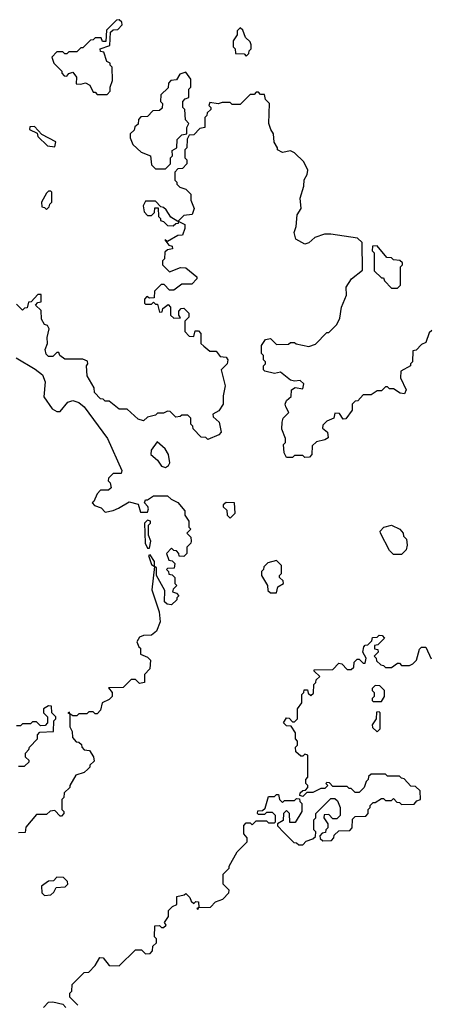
# Model space of a CAD drawing. Extents: x 2769579 to 2883812, y 684207 to 828660.
# Tile 232 of 256: x 2793091 to 2795123, y 778280 to 783160. Entities that reach past the tile are written whole.
import ezdxf

# ---------------------------------------------------------------- set-up
doc = ezdxf.new("R2010")
doc.units = 0

msp = doc.modelspace()

# ---------------------------------------------------------------- linework, layer by layer
at = {"layer": '0CON02XD'}
for points in [[(2793525, 782790), (2793540, 782805), (2793540, 782825), (2793551.7, 782858.3), (2793550, 782925), (2793540, 782935), (2793540, 782945), (2793523, 782953), (2793508.3, 782998.3), (2793491.7, 783001.7), (2793490, 783015), (2793538.3, 783031.7), (2793541.7, 783098.3), (2793555, 783110), (2793578.3, 783111.7), (2793600, 783135), (2793598.3, 783148.3), (2793585, 783160), (2793571.7, 783158.3), (2793521.7, 783108.3), (2793518.3, 783051.7), (2793501.7, 783051.7), (2793495, 783070), (2793465, 783070), (2793455, 783060), (2793441.7, 783058.3), (2793405, 783020), (2793395, 783020), (2793375, 783000), (2793335, 783000), (2793325, 782990), (2793315, 782990), (2793305, 783000), (2793275, 783000), (2793250, 782975), (2793260, 782945), (2793300, 782905), (2793300, 782895), (2793311.7, 782881.7), (2793325, 782880), (2793335, 782892.5), (2793355, 782900), (2793372.5, 782875), (2793371.7, 782841.7), (2793395, 782840), (2793417, 782847), (2793440, 782835), (2793455, 782800), (2793465, 782800), (2793475, 782790), (2793525, 782790)], [(2794215, 782980), (2794228.3, 782991.7), (2794230, 783005), (2794240, 783015), (2794240, 783035), (2794235, 783050), (2794211.7, 783071.7), (2794198.3, 783108.3), (2794185, 783120), (2794170, 783105), (2794170, 783085), (2794150, 783055), (2794150, 783025), (2794160, 783015), (2794161.7, 782991.7), (2794205, 782990), (2794215, 782980)], [(2793815, 782420), (2793840, 782445), (2793840, 782475), (2793850, 782485), (2793848.3, 782511.7), (2793870, 782525), (2793873, 782567), (2793895, 782590), (2793920, 782595), (2793920, 782625), (2793930, 782645), (2793913, 782663), (2793910, 782715), (2793900, 782725), (2793900, 782755), (2793911.7, 782768.3), (2793930, 782775), (2793930, 782815), (2793940, 782825), (2793940, 782865), (2793915, 782900), (2793885, 782890), (2793868.3, 782861.7), (2793841.7, 782858.3), (2793830, 782845), (2793828.3, 782821.7), (2793791.7, 782788.3), (2793790, 782755), (2793800, 782745), (2793798.3, 782721.7), (2793785, 782710), (2793751.7, 782708.3), (2793725, 782680), (2793691.7, 782678.3), (2793680, 782665), (2793678.3, 782641.7), (2793661.7, 782628.3), (2793658.3, 782611.7), (2793640, 782595), (2793640, 782575), (2793651.7, 782541.7), (2793693, 782503), (2793740, 782485), (2793745, 782440), (2793765, 782420), (2793815, 782420)], [(2795135, 781620), (2795121.7, 781608.3), (2795105, 781560), (2795085, 781550), (2795058.3, 781521.7), (2795041.7, 781518.3), (2795040, 781465), (2795030, 781455), (2795030, 781445), (2794981.7, 781418.3), (2794980, 781385), (2795007.5, 781325), (2795000, 781305), (2794978.3, 781308.3), (2794945, 781330), (2794925, 781330), (2794915, 781340), (2794905, 781340), (2794885, 781320), (2794865, 781320), (2794835, 781300), (2794795, 781300), (2794768.3, 781271.7), (2794755, 781270), (2794740, 781255), (2794740, 781225), (2794708.3, 781181.7), (2794695, 781180), (2794678.3, 781208.3), (2794655, 781210), (2794650, 781185), (2794615, 781170), (2794595, 781150), (2794593.3, 781135), (2794617.5, 781115), (2794621.7, 781088.3), (2794605, 781077.5), (2794563, 781067), (2794541.7, 781048.3), (2794540, 781005), (2794528.3, 780991.7), (2794505, 780990), (2794495, 781000), (2794455, 781000), (2794450, 780995), (2794445, 780990), (2794415, 780990), (2794403, 781013), (2794400, 781055), (2794410, 781065), (2794410, 781085), (2794390.7, 781130.7), (2794393.3, 781165), (2794397.5, 781185), (2794427, 781213), (2794410.5, 781240.5), (2794408.8, 781255), (2794415, 781272.5), (2794437, 781293), (2794440, 781325), (2794457, 781337), (2794495, 781330), (2794500, 781355), (2794481.7, 781371.7), (2794455, 781368.8), (2794435, 781373.8), (2794385, 781413.3), (2794355, 781405.8), (2794307.5, 781417.5), (2794300, 781425), (2794300, 781445), (2794310, 781455), (2794310, 781465), (2794300, 781475), (2794300, 781495), (2794290, 781505), (2794290, 781545), (2794310, 781575), (2794335, 781580), (2794365, 781550), (2794425, 781552.5), (2794435, 781560), (2794455, 781560), (2794463, 781553), (2794525, 781540), (2794558.3, 781551.7), (2794615, 781610), (2794625, 781610), (2794665, 781650), (2794679.3, 781680.7), (2794687.5, 781735), (2794712.5, 781795), (2794710, 781835), (2794736.7, 781875), (2794791.7, 781918.3), (2794790, 782055), (2794766.4, 782076.4), (2794635, 782096.7), (2794603.6, 782096.4), (2794555, 782080), (2794525, 782053.3), (2794505, 782047.5), (2794461.7, 782071.7), (2794452.5, 782105), (2794462.5, 782135), (2794467, 782193), (2794487.5, 782225), (2794482.5, 782275), (2794500, 782335), (2794503, 782367), (2794517, 782393), (2794520, 782415), (2794500, 782455), (2794455, 782500), (2794435, 782510), (2794395, 782502.5), (2794370, 782515), (2794370, 782525), (2794353, 782553), (2794350, 782595), (2794337.5, 782615), (2794327.5, 782645), (2794330, 782745), (2794310, 782765), (2794305, 782790), (2794285, 782790), (2794275, 782800), (2794265, 782800), (2794255, 782790), (2794235, 782790), (2794185, 782740), (2794145, 782740), (2794135, 782750), (2794095, 782750), (2794075, 782742.5), (2794035, 782750), (2794030, 782735), (2794040, 782725), (2794040, 782715), (2794021.7, 782698.3), (2794020, 782685), (2794010, 782675), (2794010, 782625), (2793985, 782620), (2793955, 782590), (2793931.7, 782588.3), (2793922.5, 782567.5), (2793920, 782525), (2793910, 782515), (2793910, 782475), (2793920, 782465), (2793920, 782445), (2793898.3, 782421.7), (2793875, 782420), (2793860, 782405), (2793860, 782365), (2793870, 782355), (2793870, 782345), (2793885, 782330), (2793915, 782320), (2793940, 782295), (2793940, 782265), (2793956.7, 782225), (2793947.5, 782195), (2793905, 782190), (2793875, 782160), (2793841.7, 782181.7), (2793818.3, 782218.3), (2793805, 782230), (2793791.7, 782231.7), (2793765, 782260), (2793715, 782260), (2793703, 782237), (2793708.3, 782208.3), (2793725, 782190), (2793745, 782190), (2793760, 782205), (2793761.7, 782228.3), (2793778.3, 782228.3), (2793780, 782185), (2793790, 782175), (2793790, 782165), (2793805, 782160), (2793825, 782140), (2793851.7, 782138.3), (2793865, 782150), (2793878.3, 782151.7), (2793880, 782160), (2793910, 782145), (2793910, 782125), (2793898.3, 782091.7), (2793875, 782090), (2793825, 782060), (2793811.7, 782068.3), (2793831.7, 782041.7), (2793848.3, 782038.3), (2793850, 782025), (2793825, 782020), (2793811.7, 782008.3), (2793810, 781975), (2793800, 781965), (2793800, 781945), (2793835, 781910), (2793888.3, 781931.7), (2793915, 781930), (2793970, 781885), (2793970, 781875), (2793945, 781850), (2793895, 781850), (2793855, 781820), (2793835, 781820), (2793808.3, 781848.3), (2793793, 781847), (2793760, 781815), (2793758.3, 781781.7), (2793735, 781780), (2793721.7, 781788.3), (2793710, 781775), (2793710, 781755), (2793715, 781750), (2793745, 781750), (2793755, 781760), (2793765, 781750), (2793775, 781750), (2793785, 781710), (2793798.3, 781711.7), (2793801.7, 781728.3), (2793828.3, 781748.3), (2793840, 781735), (2793840, 781695), (2793855, 781680), (2793888.3, 781681.7), (2793880, 781695), (2793880, 781715), (2793891.7, 781728.3), (2793905, 781730), (2793930, 781705), (2793930, 781685), (2793910, 781665), (2793910, 781615), (2793931.7, 781591.7), (2793955, 781590), (2793961.7, 781618.3), (2793978.3, 781618.3), (2793990, 781605), (2793990, 781555), (2794005, 781542.5)], [(2793265, 782530), (2793270, 782555), (2793201.7, 782591.7), (2793165, 782630), (2793141.7, 782628.3), (2793140, 782615), (2793178.3, 782598.3), (2793181.7, 782581.7), (2793230, 782535), (2793265, 782530)], [(2793225, 782220), (2793238.3, 782231.7), (2793240, 782245), (2793250, 782255), (2793250, 782305), (2793245, 782310), (2793235, 782310), (2793225, 782300), (2793200, 782255), (2793201.7, 782231.7), (2793215, 782230), (2793225, 782220)], [(2794965, 781830), (2794980, 781845), (2794980, 781935), (2794990, 781945), (2794990, 781955), (2794977, 781967), (2794945, 781970), (2794935, 781980), (2794911.7, 781981.7), (2794865, 782040), (2794841.7, 782038.3), (2794840, 782015), (2794850, 782005), (2794850, 781915), (2794885, 781880), (2794895, 781880), (2794900, 781865), (2794935, 781830), (2794965, 781830)], [(2794005, 781542.5), (2794035, 781517.5), (2794065, 781517.5), (2794085, 781490), (2794115, 781487.5), (2794123.3, 781475), (2794120, 781455), (2794090, 781425), (2794110, 781345), (2794100, 781295), (2794100, 781255), (2794078.3, 781221.7), (2794050, 781205), (2794051.7, 781191.7), (2794080, 781165), (2794090, 781115), (2794078.3, 781101.7), (2794025, 781080), (2794015, 781090), (2793991.7, 781091.7), (2793951.7, 781131.7), (2793950, 781145), (2793940, 781155), (2793940, 781185), (2793925, 781200), (2793895, 781200), (2793887, 781193), (2793865, 781190), (2793838.3, 781218.3), (2793825, 781220), (2793805, 781210), (2793775, 781210), (2793765, 781200), (2793725, 781190), (2793705, 781172.5), (2793679.3, 781179.3), (2793625, 781230), (2793585, 781230), (2793535, 781270), (2793515, 781270), (2793505, 781280), (2793491.7, 781281.7), (2793461.7, 781311.7), (2793460, 781335), (2793426.2, 781395), (2793422.5, 781445), (2793430, 781455), (2793428.3, 781468.3), (2793405, 781477.5), (2793315, 781477.5), (2793290, 781495), (2793285, 781510), (2793275, 781510), (2793255, 781490), (2793235, 781490), (2793223, 781503), (2793217.5, 781525), (2793230, 781555), (2793227.5, 781585), (2793237, 781627), (2793230, 781645), (2793215, 781650), (2793200, 781675), (2793198.3, 781718.3), (2793170, 781745), (2793181.7, 781758.3), (2793198.3, 781761.7), (2793198.3, 781798.3), (2793181.7, 781798.3), (2793148.3, 781761.7), (2793135, 781760), (2793128.3, 781731.7), (2793115, 781730), (2793105, 781720), (2793075, 781750)], [(2793073.9, 781483.9), (2793168.3, 781428.3), (2793205, 781400), (2793217.5, 781365), (2793210.7, 781290.7), (2793251.7, 781231.7), (2793275, 781217.5), (2793291.7, 781218.3), (2793330, 781265), (2793355, 781272.5), (2793385, 781262.5), (2793411.7, 781241.7), (2793527.5, 781085), (2793597.5, 780925), (2793595, 780910), (2793555, 780910), (2793531.7, 780888.3), (2793530, 780875), (2793540, 780865), (2793545, 780840), (2793531.7, 780828.3), (2793492.5, 780827.5), (2793475, 780810), (2793458.3, 780771.7), (2793450, 780765), (2793461.7, 780751.7), (2793495, 780740), (2793515, 780720), (2793555, 780727.5), (2793580.7, 780739.3), (2793635, 780770), (2793678.3, 780758.3), (2793690, 780720), (2793725, 780720), (2793730, 780735), (2793727, 780747), (2793710, 780765), (2793715, 780780), (2793725, 780780), (2793755, 780800), (2793825, 780800), (2793843, 780783), (2793875, 780767.5), (2793910, 780725), (2793910, 780705), (2793930, 780675), (2793930, 780645), (2793940, 780635), (2793920, 780615), (2793940, 780595), (2793942.5, 780575), (2793940, 780565), (2793920, 780545), (2793920, 780515), (2793905, 780500), (2793881.7, 780501.7), (2793880, 780515), (2793868.3, 780528.3), (2793855, 780530), (2793845, 780540), (2793820, 780515), (2793831.7, 780481.7), (2793848.3, 780478.3), (2793860, 780465), (2793858.3, 780441.7), (2793825, 780440), (2793820, 780435), (2793830, 780425), (2793831.7, 780411.7), (2793848.3, 780408.3), (2793860, 780395), (2793860, 780365), (2793870, 780355), (2793851.7, 780338.3), (2793850, 780325), (2793868.3, 780318.3), (2793880, 780305), (2793870, 780295), (2793870, 780285), (2793845, 780260), (2793823, 780263), (2793810, 780275), (2793811.7, 780331.7), (2793770, 780405), (2793770, 780445), (2793760, 780450), (2793760, 780475), (2793738.3, 780508.3), (2793730, 780505), (2793745, 780460), (2793760, 780450), (2793747.5, 780335), (2793782.5, 780225), (2793787.5, 780175), (2793770, 780130), (2793745, 780110), (2793705, 780107.5), (2793685, 780100), (2793673, 780077), (2793681.7, 780051.7), (2793690, 780045), (2793690, 780015), (2793725, 780000), (2793740, 779985), (2793737, 779943), (2793710, 779915), (2793710, 779875), (2793685, 779870), (2793665, 779890), (2793645, 779890), (2793605, 779850), (2793531.7, 779848.3), (2793550, 779825), (2793550, 779805), (2793535, 779790), (2793500, 779775), (2793491.7, 779738.3), (2793475, 779720), (2793465, 779720), (2793455, 779730), (2793435, 779730), (2793425, 779720), (2793385, 779720), (2793375, 779710), (2793355, 779710), (2793340, 779720), (2793338.3, 779728.3), (2793330, 779725), (2793340, 779720), (2793340, 779655), (2793351.7, 779631.7), (2793352.5, 779602.5), (2793371.7, 779581.7), (2793385, 779580), (2793398.3, 779568.3), (2793400, 779555), (2793411.7, 779541.7), (2793438.3, 779538.3), (2793457, 779507), (2793460, 779485), (2793440, 779465), (2793440, 779455), (2793430, 779445), (2793411.7, 779428.3), (2793370, 779415), (2793340, 779365), (2793340, 779355), (2793311.7, 779328.3), (2793310, 779305), (2793300, 779295), (2793300, 779245), (2793310, 779235), (2793310, 779225), (2793298.3, 779211.7), (2793291.7, 779211.7), (2793265, 779240), (2793243, 779237), (2793225, 779220), (2793175, 779220), (2793121.7, 779158.3), (2793118.3, 779131.7), (2793085, 779130)], [(2793815, 780940), (2793830, 780950), (2793836.1, 780963.9), (2793828.8, 781005), (2793813, 781033), (2793773, 781067), (2793743, 781027), (2793742.5, 781005), (2793775, 780977.5), (2793795, 780947.5), (2793815, 780940)], [(2794135, 780690), (2794160, 780715), (2794157.5, 780765), (2794115, 780767.5), (2794100, 780755), (2794100, 780745), (2794118.3, 780728.3), (2794120, 780705), (2794135, 780690)], [(2793735, 780540), (2793742.5, 780575), (2793730, 780605), (2793730, 780655), (2793740, 780665), (2793740, 780675), (2793725, 780680), (2793710, 780665), (2793713.3, 780565), (2793725, 780540), (2793735, 780540)], [(2794985, 780510), (2794945, 780510), (2794925, 780530), (2794881.2, 780615), (2794880, 780625), (2794896.7, 780645), (2794935, 780654.2), (2794977.5, 780635), (2794992.5, 780615), (2794995, 780600), (2795010, 780585), (2795012.5, 780555), (2795008.3, 780531.7), (2794985, 780510)], [(2794365, 780320), (2794371.7, 780348.3), (2794400, 780365), (2794398.3, 780378.3), (2794380, 780395), (2794380, 780405), (2794390, 780415), (2794390, 780455), (2794365, 780480), (2794321.7, 780468.3), (2794301.7, 780448.3), (2794300, 780435), (2794290, 780425), (2794290, 780405), (2794320, 780355), (2794321.7, 780331.7), (2794335, 780320), (2794365, 780320)], [(2793935, 778810), (2793941.7, 778791.7), (2793955, 778780), (2793965, 778790), (2793978.3, 778788.3), (2793980, 778760), (2793970, 778755), (2793975, 778750), (2793980, 778760), (2794038.3, 778761.7), (2794061.7, 778788.3), (2794098.3, 778801.7), (2794128.3, 778831.7), (2794130, 778845), (2794100, 778875), (2794100, 778925), (2794130, 778955), (2794130, 778965), (2794170, 779035), (2794220, 779085), (2794220, 779105), (2794202.5, 779125), (2794203, 779167), (2794215, 779180), (2794235, 779180), (2794245, 779170), (2794265, 779190), (2794315, 779190), (2794325, 779180), (2794355, 779180), (2794360, 779185), (2794360, 779215), (2794345, 779230), (2794315, 779230), (2794305, 779220), (2794275, 779220), (2794270, 779225), (2794271.7, 779238.3), (2794295, 779240), (2794308.3, 779251.7), (2794325, 779310), (2794355, 779310), (2794365, 779320), (2794375, 779320), (2794380, 779295), (2794395, 779280), (2794405, 779290), (2794455, 779290), (2794465, 779300), (2794478.3, 779298.3), (2794480, 779285), (2794490, 779275), (2794490, 779235), (2794458.3, 779181.7), (2794431.7, 779181.7), (2794430, 779225), (2794415, 779240), (2794400, 779225), (2794398.3, 779191.7), (2794370, 779175), (2794370, 779165), (2794401.7, 779131.7), (2794451.7, 779081.7), (2794465, 779080), (2794475, 779070), (2794495, 779070), (2794511.7, 779088.3), (2794545, 779100), (2794558.3, 779111.7), (2794560, 779135), (2794550, 779145), (2794550, 779195), (2794560, 779205), (2794560, 779225), (2794635, 779300), (2794655, 779300), (2794668.3, 779288.3), (2794680, 779255), (2794680, 779215), (2794665, 779200), (2794645, 779200), (2794625, 779220), (2794601.7, 779218.3), (2794600, 779205), (2794620, 779175), (2794620, 779155), (2794610, 779145), (2794608.3, 779131.7), (2794591.7, 779128.3), (2794580, 779115), (2794581.7, 779101.7), (2794595, 779090), (2794638.3, 779091.7), (2794650, 779105), (2794651.7, 779118.3), (2794675, 779140), (2794728.3, 779141.7), (2794740, 779155), (2794741.7, 779198.3), (2794755, 779210), (2794808.3, 779211.7), (2794820, 779225), (2794820, 779245), (2794830, 779255), (2794830, 779265), (2794845, 779280), (2794855, 779280), (2794885, 779300), (2794895, 779300), (2794905, 779290), (2794935, 779290), (2794945, 779300), (2794961.7, 779281.7), (2794975, 779280), (2794985, 779270), (2795048.3, 779271.7), (2795061.7, 779288.3), (2795080, 779295), (2795078.3, 779338.3), (2795055, 779360), (2795031.7, 779361.7), (2794998.3, 779398.3), (2794985, 779400), (2794975, 779410), (2794915, 779410), (2794905, 779420), (2794835, 779420), (2794821.7, 779408.3), (2794820, 779395), (2794810, 779385), (2794800, 779355), (2794775, 779330), (2794755, 779330), (2794735, 779350), (2794725, 779350), (2794715, 779360), (2794645, 779360), (2794628.3, 779378.3), (2794615, 779380), (2794610, 779375), (2794620, 779365), (2794605, 779350), (2794585, 779350), (2794545, 779330), (2794515, 779330), (2794495, 779310), (2794480, 779315), (2794481.7, 779328.3), (2794495, 779340), (2794508.3, 779341.7), (2794520, 779355), (2794520, 779365), (2794510, 779375), (2794510, 779395), (2794520, 779405), (2794520, 779515), (2794505, 779520), (2794495, 779510), (2794485, 779510), (2794461.7, 779531.7), (2794460, 779555), (2794470, 779565), (2794470, 779585), (2794460, 779595), (2794460, 779625), (2794438.3, 779658.3), (2794415, 779660), (2794400, 779675), (2794415, 779700), (2794428.3, 779698.3), (2794445, 779680), (2794455, 779680), (2794470, 779695), (2794470, 779745), (2794490, 779775), (2794490, 779815), (2794500, 779825), (2794501.7, 779838.3), (2794518.3, 779838.3), (2794521.7, 779821.7), (2794535, 779810), (2794548.3, 779821.7), (2794550, 779865), (2794560, 779875), (2794561.7, 779888.3), (2794580, 779905), (2794551.7, 779931.7), (2794551.7, 779938.3), (2794645, 779940), (2794675, 779970), (2794688.3, 779968.3), (2794715, 779940), (2794735, 779940), (2794748.3, 779951.7), (2794750, 779975), (2794765, 779990), (2794775, 779990), (2794795, 779970), (2794805, 779970), (2794810, 779995), (2794792.5, 780025), (2794798.3, 780051.7), (2794805, 780060), (2794818.3, 780061.7), (2794838.3, 780081.7), (2794841.7, 780098.3), (2794865, 780100), (2794875, 780110), (2794888.3, 780108.3), (2794900, 780095), (2794868.3, 780061.7), (2794851.7, 780058.3), (2794851.7, 780041.7), (2794868.3, 780038.3), (2794870, 780025), (2794850, 780005), (2794860, 779995), (2794861.7, 779981.7), (2794881.7, 779961.7), (2794895, 779960), (2794905, 779950), (2794935, 779950), (2794965, 779970), (2794975, 779970), (2794985, 779960), (2795025, 779960), (2795041.7, 779968.3), (2795060, 779985), (2795075, 780040), (2795085, 780050), (2795105, 780050), (2795131.7, 779991.7)], [(2794885, 779780), (2794900, 779805), (2794900, 779835), (2794878.3, 779858.3), (2794855, 779860), (2794840, 779845), (2794840, 779835), (2794850, 779825), (2794850, 779805), (2794840, 779795), (2794840, 779785), (2794845, 779780), (2794885, 779780)], [(2793085, 779460), (2793115, 779460), (2793138.3, 779481.7), (2793138.3, 779488.3), (2793120, 779505), (2793120, 779525), (2793137, 779543), (2793140, 779555), (2793180, 779595), (2793180, 779615), (2793191.7, 779628.3), (2793258.3, 779631.7), (2793260, 779685), (2793270, 779695), (2793270, 779705), (2793250, 779725), (2793248.3, 779758.3), (2793235, 779760), (2793210, 779745), (2793210, 779725), (2793230, 779705), (2793230, 779675), (2793218.3, 779661.7), (2793195, 779660), (2793175, 779680), (2793155, 779680), (2793145, 779670), (2793105, 779670), (2793095, 779660), (2793075, 779660)], [(2794865, 779630), (2794880, 779645), (2794880, 779725), (2794875, 779730), (2794861.7, 779728.3), (2794860, 779695), (2794840, 779665), (2794841.7, 779651.7), (2794865, 779630)], [(2793215, 778820), (2793245, 778822.5), (2793260, 778835), (2793271.7, 778858.3), (2793317, 778863), (2793330, 778875), (2793328.3, 778888.3), (2793308.3, 778908.3), (2793275, 778910), (2793258.3, 778891.7), (2793235, 778890), (2793200, 778865), (2793201.7, 778831.7), (2793215, 778820)], [(2793380, 778275), (2793340, 778315), (2793340, 778335), (2793350, 778345), (2793351.7, 778378.3), (2793411.7, 778438.3), (2793435, 778440), (2793465, 778472.5), (2793488.3, 778511.7), (2793505, 778510), (2793535, 778472.5), (2793585, 778470), (2793665, 778550), (2793695, 778550), (2793715, 778530), (2793738.3, 778531.7), (2793750, 778545), (2793751.7, 778568.3), (2793770, 778585), (2793770, 778605), (2793760, 778615), (2793761.7, 778668.3), (2793785, 778670), (2793795, 778660), (2793805, 778660), (2793818.3, 778671.7), (2793810, 778685), (2793830, 778715), (2793830, 778745), (2793850, 778765), (2793870, 778775), (2793870, 778815), (2793907, 778823), (2793915, 778830), (2793935, 778810)], [(2793210, 778265), (2793235, 778290), (2793255, 778292.5), (2793305, 778280), (2793320, 778265)]]:
    msp.add_lwpolyline(points, dxfattribs=at)

doc.saveas('drawing.dxf')
